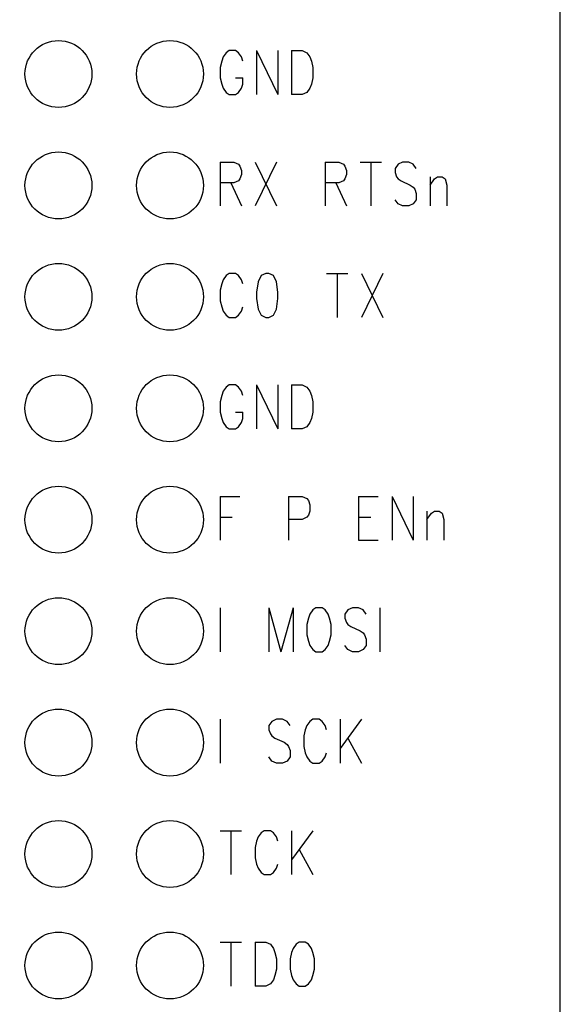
# Model space of a CAD drawing. Extents: x 2 to 38, y 4.3 to 27.6.
# Tile 22 of 25: x 29.3 to 31.4, y 15.3 to 19.1. Entities that reach past the tile are written whole.
import ezdxf

# ---------------------------------------------------------------- set-up
doc = ezdxf.new("R2010")
doc.units = 0
doc.layers.get('0').update_dxf_attribs({"linetype": 'CONTINUOUS'})
doc.layers.add('assy_t', color=3, linetype='CONTINUOUS')

# ---------------------------------------------------------------- blocks, each defined once
blk = doc.blocks.new('D384')
blk.add_circle((0, 0), 0.127)

msp = doc.modelspace()

# ---------------------------------------------------------------- linework, layer by layer
at = {"layer": 'assy_t', "color": 3}
for points in [[(21.204226, 11.244546), (31.361766, 11.244546), (31.361766, 20.978846), (21.204226, 20.978846), (21.204226, 11.244546)], [(30.082466, 18.927486), (30.076686, 18.911626), (30.070906, 18.887826), (30.070906, 18.848146), (30.076686, 18.824326), (30.082466, 18.808466), (30.094006, 18.792586), (30.105546, 18.784646), (30.128626, 18.784646), (30.140166, 18.792586), (30.151706, 18.808466), (30.157486, 18.824326), (30.157486, 18.848146)], [(30.151706, 18.927486), (30.140166, 18.943366), (30.128626, 18.951306), (30.105546, 18.951306), (30.094006, 18.943366), (30.082466, 18.927486)], [(30.157486, 18.911626), (30.151706, 18.927486)], [(30.209426, 18.951306), (30.209426, 18.784646)], [(30.209426, 18.951306), (30.290226, 18.784646)], [(30.290226, 18.951306), (30.290226, 18.784646)], [(30.342166, 18.951306), (30.342166, 18.784646)], [(30.342166, 18.951306), (30.382566, 18.951306), (30.399886, 18.943366), (30.411426, 18.927486)], [(30.411426, 18.927486), (30.417186, 18.911626), (30.422966, 18.887826), (30.422966, 18.848146), (30.417186, 18.824326), (30.411426, 18.808466), (30.399886, 18.792586), (30.382566, 18.784646), (30.342166, 18.784646)], [(30.128626, 18.848146), (30.157486, 18.848146)], [(30.070906, 18.528066), (30.070906, 18.361426)], [(30.070906, 18.528066), (30.122866, 18.528066), (30.140166, 18.520146), (30.145946, 18.512206), (30.151706, 18.496326), (30.151706, 18.480466), (30.145946, 18.464586), (30.140166, 18.456646), (30.122866, 18.448726), (30.070906, 18.448726)], [(30.203646, 18.528066), (30.284446, 18.361426)], [(30.284446, 18.528066), (30.203646, 18.361426)], [(30.469126, 18.528066), (30.469126, 18.361426)], [(30.469126, 18.528066), (30.521086, 18.528066), (30.538386, 18.520146), (30.544166, 18.512206), (30.549926, 18.496326), (30.549926, 18.480466), (30.544166, 18.464586), (30.538386, 18.456646), (30.521086, 18.448726), (30.469126, 18.448726)], [(30.601886, 18.528066), (30.682666, 18.528066)], [(30.642266, 18.528066), (30.642266, 18.361426)], [(30.815406, 18.504266), (30.803866, 18.520146), (30.786566, 18.528066), (30.763466, 18.528066), (30.746166, 18.520146), (30.734626, 18.504266), (30.734626, 18.488386), (30.740386, 18.472526), (30.746166, 18.464586), (30.757706, 18.456646), (30.792326, 18.440786), (30.803866, 18.432846), (30.809646, 18.424906), (30.815406, 18.409046), (30.815406, 18.385226), (30.803866, 18.369366), (30.786566, 18.361426), (30.763466, 18.361426), (30.746166, 18.369366), (30.734626, 18.385226)], [(30.111306, 18.448726), (30.151706, 18.361426)], [(30.509526, 18.448726), (30.549926, 18.361426)], [(30.867366, 18.472526), (30.867366, 18.361426)], [(30.867366, 18.440786), (30.884666, 18.464586), (30.896206, 18.472526), (30.913526, 18.472526), (30.925066, 18.464586), (30.930846, 18.440786), (30.930846, 18.361426)], [(30.157486, 18.065166), (30.151706, 18.081026), (30.140166, 18.096906), (30.128626, 18.104846), (30.105546, 18.104846), (30.094006, 18.096906), (30.082466, 18.081026), (30.076686, 18.065166), (30.070906, 18.041366), (30.070906, 18.001686), (30.076686, 17.977866), (30.082466, 17.962006), (30.094006, 17.946126), (30.105546, 17.938186), (30.128626, 17.938186), (30.140166, 17.946126), (30.151706, 17.962006), (30.157486, 17.977866)], [(30.244046, 18.104846), (30.226746, 18.096906), (30.215206, 18.073106), (30.209426, 18.033426), (30.209426, 18.009606), (30.215206, 17.969946), (30.226746, 17.946126), (30.244046, 17.938186), (30.255606, 17.938186), (30.272906, 17.946126), (30.284446, 17.969946), (30.290226, 18.009606), (30.290226, 18.033426), (30.284446, 18.073106), (30.272906, 18.096906), (30.255606, 18.104846), (30.244046, 18.104846)], [(30.474906, 18.104846), (30.555706, 18.104846)], [(30.515306, 18.104846), (30.515306, 17.938186)], [(30.607646, 18.104846), (30.688446, 17.938186)], [(30.688446, 18.104846), (30.607646, 17.938186)], [(30.157486, 17.641926), (30.151706, 17.657806), (30.140166, 17.673666), (30.128626, 17.681606), (30.105546, 17.681606), (30.094006, 17.673666), (30.082466, 17.657806), (30.076686, 17.641926), (30.070906, 17.618126), (30.070906, 17.578446), (30.076686, 17.554646), (30.082466, 17.538766), (30.094006, 17.522906), (30.105546, 17.514966), (30.128626, 17.514966), (30.140166, 17.522906), (30.151706, 17.538766), (30.157486, 17.554646), (30.157486, 17.578446)], [(30.209426, 17.681606), (30.209426, 17.514966)], [(30.209426, 17.681606), (30.290226, 17.514966)], [(30.290226, 17.681606), (30.290226, 17.514966)], [(30.342166, 17.681606), (30.342166, 17.514966)], [(30.342166, 17.681606), (30.382566, 17.681606), (30.399886, 17.673666), (30.411426, 17.657806), (30.417186, 17.641926), (30.422966, 17.618126), (30.422966, 17.578446), (30.417186, 17.554646), (30.411426, 17.538766), (30.399886, 17.522906), (30.382566, 17.514966), (30.342166, 17.514966)], [(30.128626, 17.578446), (30.157486, 17.578446)], [(30.070906, 17.258386), (30.070906, 17.091726)], [(30.070906, 17.258386), (30.145946, 17.258386)], [(30.330626, 17.258386), (30.330626, 17.091726)], [(30.330626, 17.258386), (30.382566, 17.258386), (30.399886, 17.250446), (30.405646, 17.242506), (30.411426, 17.226646), (30.411426, 17.202826), (30.405646, 17.186966), (30.399886, 17.179026), (30.382566, 17.171086), (30.330626, 17.171086)], [(30.596106, 17.258386), (30.596106, 17.091726)], [(30.596106, 17.258386), (30.671126, 17.258386)], [(30.723066, 17.258386), (30.723066, 17.091726)], [(30.723066, 17.258386), (30.803866, 17.091726)], [(30.803866, 17.258386), (30.803866, 17.091726)], [(30.855806, 17.202826), (30.855806, 17.091726)], [(30.855806, 17.171086), (30.873126, 17.194886), (30.884666, 17.202826), (30.901986, 17.202826), (30.913526, 17.194886), (30.919306, 17.171086), (30.919306, 17.091726)], [(30.070906, 17.179026), (30.117086, 17.179026)], [(30.596106, 17.179026), (30.642266, 17.179026)], [(30.596106, 17.091726), (30.671126, 17.091726)], [(30.070906, 16.835146), (30.070906, 16.668506)], [(30.255606, 16.835146), (30.255606, 16.668506)], [(30.255606, 16.835146), (30.301766, 16.668506)], [(30.347946, 16.835146), (30.301766, 16.668506)], [(30.347946, 16.835146), (30.347946, 16.668506)], [(30.434506, 16.835146), (30.422966, 16.827206), (30.411426, 16.811346), (30.405646, 16.795466), (30.399886, 16.771666), (30.399886, 16.731986), (30.405646, 16.708186), (30.411426, 16.692306), (30.422966, 16.676446), (30.434506, 16.668506), (30.457586, 16.668506), (30.469126, 16.676446), (30.480686, 16.692306), (30.486446, 16.708186), (30.492226, 16.731986), (30.492226, 16.771666), (30.486446, 16.795466), (30.480686, 16.811346), (30.469126, 16.827206), (30.457586, 16.835146), (30.434506, 16.835146)], [(30.624966, 16.811346), (30.613426, 16.827206), (30.596106, 16.835146), (30.573026, 16.835146), (30.555706, 16.827206), (30.544166, 16.811346), (30.544166, 16.795466), (30.549926, 16.779606), (30.555706, 16.771666), (30.567246, 16.763726), (30.601886, 16.747866), (30.613426, 16.739926), (30.619186, 16.731986), (30.624966, 16.716106), (30.624966, 16.692306), (30.613426, 16.676446), (30.596106, 16.668506), (30.573026, 16.668506), (30.555706, 16.676446), (30.544166, 16.692306)], [(30.676906, 16.835146), (30.676906, 16.668506)], [(30.070906, 16.411926), (30.070906, 16.245266)], [(30.336386, 16.388106), (30.324846, 16.403986), (30.307546, 16.411926), (30.284446, 16.411926), (30.267146, 16.403986), (30.255606, 16.388106), (30.255606, 16.372246), (30.261366, 16.356366), (30.267146, 16.348426), (30.278686, 16.340506), (30.313306, 16.324626), (30.324846, 16.316686), (30.330626, 16.308766), (30.336386, 16.292886), (30.336386, 16.269086), (30.324846, 16.253206), (30.307546, 16.245266), (30.284446, 16.245266), (30.267146, 16.253206), (30.255606, 16.269086)], [(30.474906, 16.372246), (30.469126, 16.388106), (30.457586, 16.403986), (30.446046, 16.411926), (30.422966, 16.411926), (30.411426, 16.403986), (30.399886, 16.388106), (30.394106, 16.372246), (30.388346, 16.348426), (30.388346, 16.308766), (30.394106, 16.284946), (30.399886, 16.269086), (30.411426, 16.253206), (30.422966, 16.245266), (30.446046, 16.245266), (30.457586, 16.253206), (30.469126, 16.269086), (30.474906, 16.284946)], [(30.526846, 16.411926), (30.526846, 16.245266)], [(30.607646, 16.411926), (30.526846, 16.300826)], [(30.555706, 16.340506), (30.607646, 16.245266)], [(30.070906, 15.988686), (30.151706, 15.988686)], [(30.111306, 15.988686), (30.111306, 15.822046)], [(30.290226, 15.949006), (30.284446, 15.964886), (30.272906, 15.980746), (30.261366, 15.988686), (30.238286, 15.988686), (30.226746, 15.980746), (30.215206, 15.964886), (30.209426, 15.949006), (30.203646, 15.925206), (30.203646, 15.885526), (30.209426, 15.861726), (30.215206, 15.845846), (30.226746, 15.829986), (30.238286, 15.822046), (30.261366, 15.822046), (30.272906, 15.829986), (30.284446, 15.845846), (30.290226, 15.861726)], [(30.342166, 15.988686), (30.342166, 15.822046)], [(30.422966, 15.988686), (30.342166, 15.877586)], [(30.371026, 15.917266), (30.422966, 15.822046)], [(30.070906, 15.565466), (30.151706, 15.565466)], [(30.111306, 15.565466), (30.111306, 15.398806)], [(30.203646, 15.565466), (30.203646, 15.398806)], [(30.203646, 15.565466), (30.244046, 15.565466), (30.261366, 15.557526), (30.272906, 15.541646), (30.278686, 15.525786), (30.284446, 15.501966), (30.284446, 15.462286), (30.278686, 15.438486), (30.272906, 15.422626), (30.261366, 15.406746), (30.244046, 15.398806), (30.203646, 15.398806)], [(30.371026, 15.565466), (30.359486, 15.557526), (30.347946, 15.541646), (30.342166, 15.525786), (30.336386, 15.501966), (30.336386, 15.462286), (30.342166, 15.438486), (30.347946, 15.422626), (30.359486, 15.406746), (30.371026, 15.398806), (30.394106, 15.398806), (30.405646, 15.406746), (30.417186, 15.422626), (30.422966, 15.438486), (30.428746, 15.462286), (30.428746, 15.501966), (30.422966, 15.525786), (30.417186, 15.541646), (30.405646, 15.557526), (30.394106, 15.565466), (30.371026, 15.565466)]]:
    msp.add_lwpolyline(points, dxfattribs=at)

# ---------------------------------------------------------------- block references
at = {"layer": 'assy_t'}
for p in [(29.457226, 18.862686), (29.880466, 18.862686), (29.457226, 18.439466), (29.880466, 18.439466), (29.457226, 18.016226), (29.880466, 18.016226), (29.457226, 17.593006), (29.880466, 17.593006), (29.457226, 17.169766), (29.880466, 17.169766), (29.457226, 16.746526), (29.880466, 16.746526), (29.457226, 16.323306), (29.880466, 16.323306), (29.457226, 15.900066), (29.880466, 15.900066), (29.457226, 15.476846), (29.880466, 15.476846)]:
    msp.add_blockref('D384', p, dxfattribs=at)

doc.saveas('drawing.dxf')
